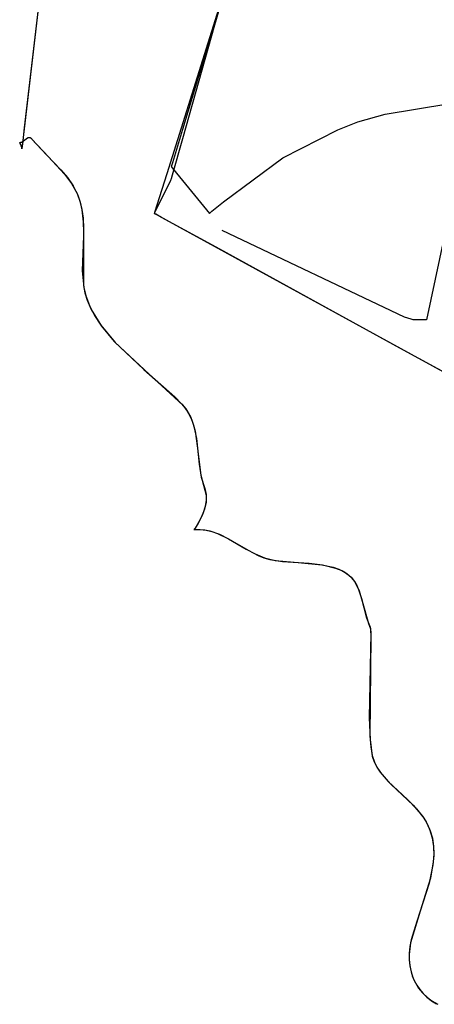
# Model space of a CAD drawing. Extents: x -3.81 to 3.8, y -2.54 to 5.19.
# Tile 54 of 93: x -1.21 to -0.92, y 0.24 to 0.93. Entities that reach past the tile are written whole.
import ezdxf

# ---------------------------------------------------------------- set-up
doc = ezdxf.new("R2010")
doc.units = 0

msp = doc.modelspace()

# ---------------------------------------------------------------- linework, layer by layer
at = {"layer": 'Layer 1', "color": 7, "linetype": 'CONTINUOUS'}
for p, q in [((-1.177739, 1.126575), (-1.211874, 0.836441)), ((-1.183728, 1.075674), (-1.210163, 0.850983)), ((-1.070169, 0.94821), (-1.077529, 0.923866)), ((-1.077309, 0.922716), (-1.07008, 0.948296)), ((-1.071568, 0.943898), (-1.11086, 0.819082)), ((-1.077529, 0.923866), (-1.099867, 0.849979)), ((-1.099649, 0.843664), (-1.077309, 0.922716)), ((-0.958646, 0.860688), (-0.914956, 0.867887)), ((-0.977766, 0.855342), (-0.958646, 0.860688)), ((-0.899343, 0.861087), (-0.929921, 0.717445)), ((-1.210163, 0.850983), (-1.211494, 0.839674)), ((-0.991549, 0.849591), (-0.977766, 0.855342)), ((-1.211021, 0.841797), (-1.208593, 0.843629)), ((-1.21071, 0.842013), (-1.207976, 0.844017)), ((-1.208593, 0.843629), (-1.208013, 0.843997)), ((-1.208013, 0.843997), (-1.207441, 0.844265)), ((-1.207976, 0.844017), (-1.207648, 0.844181)), ((-1.207648, 0.844181), (-1.207323, 0.844306)), ((-1.207441, 0.844265), (-1.207157, 0.844353)), ((-1.207323, 0.844306), (-1.206999, 0.844386)), ((-1.207157, 0.844353), (-1.206875, 0.844404)), ((-1.206999, 0.844386), (-1.206678, 0.844416)), ((-1.206875, 0.844404), (-1.206593, 0.844415)), ((-1.206678, 0.844416), (-1.206517, 0.84441)), ((-1.206593, 0.844415), (-1.206313, 0.844381)), ((-1.206517, 0.84441), (-1.206357, 0.84439)), ((-1.206357, 0.84439), (-1.206197, 0.844353)), ((-1.206313, 0.844381), (-1.206034, 0.844299)), ((-1.206197, 0.844353), (-1.206038, 0.844301)), ((-1.206038, 0.844301), (-1.205878, 0.844231)), ((-1.206034, 0.844299), (-1.205755, 0.844165)), ((-1.205878, 0.844231), (-1.205719, 0.844144)), ((-1.205755, 0.844165), (-1.205476, 0.843975)), ((-1.205719, 0.844144), (-1.2054, 0.843914)), ((-1.205476, 0.843975), (-1.205198, 0.843725)), ((-1.2054, 0.843914), (-1.205082, 0.843603)), ((-1.205198, 0.843725), (-1.20481, 0.843279)), ((-1.205082, 0.843603), (-1.204826, 0.843299)), ((-1.099867, 0.849979), (-1.106904, 0.826702)), ((-1.106821, 0.81829), (-1.099649, 0.843664)), ((-1.030032, 0.8302), (-0.991549, 0.849591)), ((-1.213353, 0.840884), (-1.213347, 0.840886)), ((-1.213353, 0.840884), (-1.213351, 0.840886)), ((-1.21334, 0.840857), (-1.213353, 0.840884)), ((-1.213351, 0.84088), (-1.213353, 0.840884)), ((-1.213351, 0.840886), (-1.212956, 0.840929)), ((-1.213348, 0.840874), (-1.213351, 0.84088)), ((-1.213343, 0.840863), (-1.213348, 0.840874)), ((-1.213347, 0.840886), (-1.213, 0.840922)), ((-1.213331, 0.840839), (-1.213343, 0.840863)), ((-1.213313, 0.840804), (-1.21334, 0.840857)), ((-1.213308, 0.840793), (-1.213331, 0.840839)), ((-1.21326, 0.840698), (-1.213313, 0.840804)), ((-1.213261, 0.8407), (-1.213308, 0.840793)), ((-1.213076, 0.84033), (-1.213261, 0.8407)), ((-1.213048, 0.840274), (-1.21326, 0.840698)), ((-1.212394, 0.838907), (-1.213076, 0.84033)), ((-1.212643, 0.839444), (-1.213048, 0.840274)), ((-1.213, 0.840922), (-1.212659, 0.840995)), ((-1.212956, 0.840929), (-1.212567, 0.841022)), ((-1.212659, 0.840995), (-1.212322, 0.841103)), ((-1.211999, 0.837948), (-1.212643, 0.839444)), ((-1.212567, 0.841022), (-1.212184, 0.841157)), ((-1.211906, 0.837677), (-1.212394, 0.838907)), ((-1.212322, 0.841103), (-1.211663, 0.841405)), ((-1.212184, 0.841157), (-1.211436, 0.841534)), ((-1.21181, 0.837334), (-1.211999, 0.837948)), ((-1.211777, 0.837176), (-1.211906, 0.837677)), ((-1.211808, 0.837004), (-1.211869, 0.836488)), ((-1.21176, 0.837071), (-1.21181, 0.837334)), ((-1.211494, 0.839674), (-1.211808, 0.837004)), ((-1.21179, 0.836571), (-1.211765, 0.836652)), ((-1.211748, 0.836963), (-1.211777, 0.837176)), ((-1.211774, 0.836618), (-1.211757, 0.836693)), ((-1.211765, 0.836652), (-1.21175, 0.836742)), ((-1.211744, 0.836843), (-1.21176, 0.837071)), ((-1.211757, 0.836693), (-1.211747, 0.836776)), ((-1.21175, 0.836742), (-1.211744, 0.836843)), ((-1.211747, 0.836776), (-1.211748, 0.836963)), ((-1.211663, 0.841405), (-1.211021, 0.841797)), ((-1.211436, 0.841534), (-1.21071, 0.842013)), ((-1.204826, 0.843299), (-1.193308, 0.830898)), ((-1.20481, 0.843279), (-1.194765, 0.832374)), ((-1.211874, 0.836441), (-1.211852, 0.836465)), ((-1.211873, 0.836448), (-1.211874, 0.836441)), ((-1.211874, 0.836441), (-1.211873, 0.836442)), ((-1.211869, 0.836488), (-1.211873, 0.836448)), ((-1.211873, 0.836442), (-1.211848, 0.83647)), ((-1.211852, 0.836465), (-1.211832, 0.836492)), ((-1.211848, 0.83647), (-1.211826, 0.836501)), ((-1.211832, 0.836492), (-1.211799, 0.836551)), ((-1.211826, 0.836501), (-1.211807, 0.836535)), ((-1.211807, 0.836535), (-1.21179, 0.836571)), ((-1.211799, 0.836551), (-1.211774, 0.836618)), ((-1.194765, 0.832374), (-1.184687, 0.821913)), ((-1.193308, 0.830898), (-1.18204, 0.818858)), ((-1.07137, 0.799501), (-1.030032, 0.8302)), ((-1.107682, 0.824131), (-1.107689, 0.824107)), ((-1.107689, 0.824107), (-1.107689, 0.824106)), ((-1.107689, 0.824106), (-1.107689, 0.824106)), ((-1.107689, 0.824106), (-1.107689, 0.824106)), ((-1.107689, 0.824106), (-1.107689, 0.824106)), ((-1.107689, 0.824106), (-1.107689, 0.824106)), ((-1.107689, 0.824106), (-1.107689, 0.824106)), ((-1.107689, 0.824106), (-1.107689, 0.824106)), ((-1.107689, 0.824106), (-1.107688, 0.824105)), ((-1.107688, 0.824105), (-1.107686, 0.824102)), ((-1.107686, 0.824102), (-1.10766, 0.824071)), ((-1.107561, 0.824529), (-1.107682, 0.824131)), ((-1.10766, 0.824071), (-1.107534, 0.823916)), ((-1.106904, 0.826702), (-1.107561, 0.824529)), ((-1.107534, 0.823916), (-1.107, 0.823264)), ((-1.107, 0.823264), (-1.101904, 0.817035)), ((-1.184687, 0.821913), (-1.180132, 0.816476)), ((-1.18204, 0.818858), (-1.177239, 0.812415)), ((-1.180132, 0.816476), (-1.176163, 0.810703)), ((-1.11086, 0.819082), (-1.117756, 0.797178)), ((-1.107525, 0.815798), (-1.106821, 0.81829)), ((-1.101904, 0.817035), (-1.081024, 0.791512)), ((-1.177239, 0.812415), (-1.173389, 0.805394)), ((-1.176163, 0.810703), (-1.172903, 0.804256)), ((-1.117066, 0.79646), (-1.110192, 0.810209)), ((-1.110192, 0.810209), (-1.107968, 0.814659)), ((-1.107968, 0.814659), (-1.107745, 0.815105)), ((-1.107745, 0.815105), (-1.107696, 0.815202)), ((-1.107696, 0.815202), (-1.107689, 0.815216)), ((-1.107689, 0.815217), (-1.107688, 0.81522)), ((-1.107689, 0.815216), (-1.107689, 0.815217)), ((-1.107689, 0.815217), (-1.107689, 0.815217)), ((-1.107689, 0.815217), (-1.107689, 0.815217)), ((-1.107689, 0.815217), (-1.107689, 0.815217)), ((-1.107689, 0.815217), (-1.107689, 0.815217)), ((-1.107688, 0.81522), (-1.107685, 0.815232)), ((-1.107685, 0.815232), (-1.107671, 0.815281)), ((-1.107671, 0.815281), (-1.107525, 0.815798)), ((-1.173389, 0.805394), (-1.171389, 0.79998)), ((-1.172903, 0.804256), (-1.171167, 0.799219)), ((-1.171389, 0.79998), (-1.169995, 0.794112)), ((-1.171167, 0.799219), (-1.169989, 0.794077)), ((-1.117756, 0.797178), (-1.119333, 0.792169)), ((-1.119272, 0.792046), (-1.117066, 0.79646)), ((-1.07934, 0.792988), (-1.07137, 0.799501)), ((-1.169995, 0.794112), (-1.169211, 0.788132)), ((-1.169989, 0.794077), (-1.168941, 0.783555)), ((-1.119536, 0.791521), (-1.119539, 0.791514)), ((-1.119539, 0.791512), (-1.119538, 0.791515)), ((-1.119539, 0.791514), (-1.119539, 0.791512)), ((-1.119539, 0.791512), (-1.119539, 0.791512)), ((-1.119539, 0.791512), (-1.119539, 0.791512)), ((-1.119539, 0.791512), (-1.119539, 0.791512)), ((-1.119539, 0.791512), (-1.119537, 0.79151)), ((-1.119537, 0.791511), (-1.119539, 0.791512)), ((-1.119539, 0.791512), (-1.119539, 0.791512)), ((-1.119539, 0.791512), (-1.119539, 0.791512)), ((-1.119539, 0.791512), (-1.119539, 0.791512)), ((-1.119539, 0.791512), (-1.119539, 0.791512)), ((-1.119539, 0.791512), (-1.119539, 0.791512)), ((-1.119538, 0.791515), (-1.119534, 0.791523)), ((-1.119402, 0.791437), (-1.119537, 0.791511)), ((-1.119537, 0.79151), (-1.119527, 0.791505)), ((-1.119527, 0.791552), (-1.119536, 0.791521)), ((-1.119534, 0.791523), (-1.119489, 0.791613)), ((-1.119488, 0.791676), (-1.119527, 0.791552)), ((-1.119527, 0.791505), (-1.119485, 0.791482)), ((-1.119489, 0.791613), (-1.119272, 0.792046)), ((-1.119333, 0.792169), (-1.119488, 0.791676)), ((-1.119485, 0.791482), (-1.119318, 0.791391)), ((-1.118519, 0.790953), (-1.119402, 0.791437)), ((-1.119318, 0.791391), (-1.117557, 0.790426)), ((-1.114449, 0.788723), (-1.118519, 0.790953)), ((-1.117557, 0.790426), (-1.109249, 0.785874)), ((-1.073854, 0.766479), (-1.114449, 0.788723)), ((-1.081024, 0.791512), (-1.081024, 0.791512)), ((-1.081024, 0.791512), (-1.081024, 0.791512)), ((-1.081024, 0.791512), (-1.081024, 0.791512)), ((-1.081024, 0.791512), (-1.081024, 0.791512)), ((-1.081024, 0.791512), (-1.081024, 0.791512)), ((-1.081024, 0.791512), (-1.081024, 0.791512)), ((-1.081024, 0.791512), (-1.081024, 0.791512)), ((-1.081024, 0.791512), (-1.081023, 0.791512)), ((-1.081023, 0.791513), (-1.08102, 0.791516)), ((-1.081023, 0.791512), (-1.081023, 0.791513)), ((-1.08102, 0.791516), (-1.081007, 0.791528)), ((-1.081007, 0.791528), (-1.080953, 0.79158)), ((-1.080953, 0.79158), (-1.080694, 0.791816)), ((-1.080694, 0.791816), (-1.07934, 0.792988)), ((-1.169211, 0.788132), (-1.168933, 0.775954)), ((-1.168941, 0.783555), (-1.168926, 0.741197)), ((-1.109249, 0.785874), (-0.940514, 0.693415)), ((-1.168933, 0.775954), (-1.169753, 0.751547)), ((-0.945087, 0.719332), (-1.072138, 0.779661)), ((-0.948401, 0.697737), (-1.073854, 0.766479)), ((-1.169753, 0.751547), (-1.168688, 0.739791)), ((-1.168926, 0.741197), (-1.1679, 0.736197)), ((-1.168688, 0.739791), (-1.167314, 0.734127)), ((-1.1679, 0.736197), (-1.166238, 0.73104)), ((-1.167314, 0.734127), (-1.164724, 0.727377)), ((-1.166238, 0.73104), (-1.163436, 0.724636)), ((-1.164724, 0.727377), (-1.161132, 0.720328)), ((-1.163436, 0.724636), (-1.156309, 0.712879)), ((-1.161132, 0.720328), (-1.156905, 0.713716)), ((-1.156905, 0.713716), (-1.146895, 0.701537)), ((-0.940511, 0.717761), (-0.945087, 0.719332)), ((-0.939129, 0.717465), (-0.940511, 0.717761)), ((-0.938269, 0.717445), (-0.939129, 0.717465)), ((-0.93677, 0.717445), (-0.938269, 0.717445)), ((-0.932556, 0.717445), (-0.93677, 0.717445)), ((-0.930565, 0.717445), (-0.932556, 0.717445)), ((-0.930142, 0.717445), (-0.930565, 0.717445)), ((-0.929962, 0.717445), (-0.930142, 0.717445)), ((-0.929931, 0.717445), (-0.929962, 0.717445)), ((-0.929925, 0.717445), (-0.929931, 0.717445)), ((-0.929922, 0.717445), (-0.929925, 0.717445)), ((-0.929921, 0.717445), (-0.929922, 0.717445)), ((-0.929921, 0.717445), (-0.929921, 0.717445)), ((-0.929921, 0.717445), (-0.929921, 0.717445)), ((-0.929921, 0.717445), (-0.929921, 0.717445)), ((-0.929921, 0.717445), (-0.929921, 0.717445)), ((-0.929921, 0.717445), (-0.929921, 0.717445)), ((-0.929921, 0.717445), (-0.929921, 0.717445)), ((-0.929921, 0.717445), (-0.929921, 0.717445)), ((-0.929921, 0.717445), (-0.929921, 0.717445)), ((-0.929921, 0.717445), (-0.929921, 0.717445)), ((-0.929921, 0.717445), (-0.929921, 0.717445)), ((-0.929921, 0.717445), (-0.929921, 0.717445)), ((-1.156309, 0.712879), (-1.14754, 0.70223)), ((-1.14754, 0.70223), (-1.126933, 0.682849)), ((-1.146895, 0.701537), (-1.123079, 0.679524)), ((-0.908133, 0.675672), (-0.948401, 0.697737)), ((-0.940514, 0.693415), (-0.910909, 0.677194)), ((-1.126933, 0.682849), (-1.105334, 0.663685)), ((-1.123079, 0.679524), (-1.099674, 0.657951)), ((-1.105334, 0.663685), (-1.100564, 0.658942)), ((-1.100564, 0.658942), (-1.097609, 0.655312)), ((-1.099674, 0.657951), (-1.096549, 0.653722)), ((-1.097609, 0.655312), (-1.095258, 0.651489)), ((-1.096549, 0.653722), (-1.094165, 0.649255)), ((-1.095258, 0.651489), (-1.093427, 0.647497)), ((-1.094165, 0.649255), (-1.092401, 0.644584)), ((-1.093427, 0.647497), (-1.092034, 0.64336)), ((-1.092401, 0.644584), (-1.091132, 0.639745)), ((-1.092034, 0.64336), (-1.090232, 0.634744)), ((-1.091132, 0.639745), (-1.089591, 0.629706)), ((-1.090232, 0.634744), (-1.08826, 0.616815)), ((-1.089591, 0.629706), (-1.08705, 0.609176)), ((-1.08826, 0.616815), (-1.086772, 0.607881)), ((-1.08705, 0.609176), (-1.083382, 0.595304)), ((-1.086772, 0.607881), (-1.084329, 0.599826)), ((-1.084329, 0.599826), (-1.083775, 0.597886)), ((-1.083775, 0.597886), (-1.083438, 0.595876)), ((-1.083493, 0.590483), (-1.084535, 0.585522)), ((-1.083374, 0.591693), (-1.084047, 0.587375)), ((-1.083313, 0.59292), (-1.083493, 0.590483)), ((-1.083438, 0.595876), (-1.083308, 0.593807)), ((-1.083382, 0.595304), (-1.083313, 0.59292)), ((-1.083308, 0.593807), (-1.083374, 0.591693)), ((-1.085368, 0.58302), (-1.087247, 0.578724)), ((-1.084535, 0.585522), (-1.086373, 0.580566)), ((-1.084047, 0.587375), (-1.085368, 0.58302)), ((-1.087247, 0.578724), (-1.089594, 0.574584)), ((-1.086373, 0.580566), (-1.088873, 0.575759)), ((-1.09185, 0.571314), (-1.091875, 0.571281)), ((-1.091875, 0.571281), (-1.091866, 0.571273)), ((-1.091784, 0.571403), (-1.091872, 0.571285)), ((-1.091872, 0.571285), (-1.091848, 0.571274)), ((-1.091866, 0.571273), (-1.087552, 0.571311)), ((-1.091799, 0.571382), (-1.09185, 0.571314)), ((-1.091848, 0.571274), (-1.088064, 0.571335)), ((-1.091698, 0.571517), (-1.091799, 0.571382)), ((-1.091607, 0.57164), (-1.091784, 0.571403)), ((-1.091498, 0.57179), (-1.091698, 0.571517)), ((-1.090915, 0.572603), (-1.091607, 0.57164)), ((-1.091101, 0.572339), (-1.091498, 0.57179)), ((-1.090329, 0.573457), (-1.091101, 0.572339)), ((-1.089594, 0.574584), (-1.090915, 0.572603)), ((-1.088873, 0.575759), (-1.090329, 0.573457)), ((-1.088064, 0.571335), (-1.084416, 0.570993)), ((-1.087552, 0.571311), (-1.083413, 0.57083)), ((-1.084416, 0.570993), (-1.08089, 0.570294)), ((-1.083413, 0.57083), (-1.079428, 0.569902)), ((-1.08089, 0.570294), (-1.074149, 0.568022)), ((-1.079428, 0.569902), (-1.075577, 0.568599)), ((-1.075577, 0.568599), (-1.068195, 0.565154)), ((-1.074149, 0.568022), (-1.067731, 0.564903)), ((-1.068195, 0.565154), (-1.054129, 0.556907)), ((-1.067731, 0.564903), (-1.055421, 0.557657)), ((-1.055421, 0.557657), (-1.049308, 0.554297)), ((-1.054129, 0.556907), (-1.047116, 0.55325)), ((-1.049308, 0.554297), (-1.042665, 0.551532)), ((-1.047116, 0.55325), (-1.043194, 0.551704)), ((-1.043194, 0.551704), (-1.039014, 0.550532)), ((-1.042665, 0.551532), (-1.035209, 0.54978)), ((-1.039014, 0.550532), (-1.030211, 0.549113)), ((-1.035209, 0.54978), (-1.019235, 0.548315)), ((-1.030211, 0.549113), (-1.011626, 0.547825)), ((-1.019235, 0.548315), (-1.002855, 0.546816)), ((-1.011626, 0.547825), (-1.002297, 0.546723)), ((-1.002855, 0.546816), (-0.994892, 0.545021)), ((-1.002297, 0.546723), (-0.993244, 0.544495)), ((-0.994892, 0.545021), (-0.991027, 0.54368)), ((-0.993244, 0.544495), (-0.988956, 0.542754)), ((-0.991027, 0.54368), (-0.987506, 0.541977)), ((-0.988956, 0.542754), (-0.98536, 0.540583)), ((-0.987506, 0.541977), (-0.984561, 0.539971)), ((-0.98536, 0.540583), (-0.983827, 0.539357)), ((-0.984561, 0.539971), (-0.982123, 0.537691)), ((-0.983827, 0.539357), (-0.982453, 0.538044)), ((-0.982453, 0.538044), (-0.980132, 0.53518)), ((-0.982123, 0.537691), (-0.980124, 0.535168)), ((-0.980132, 0.53518), (-0.978294, 0.532037)), ((-0.980124, 0.535168), (-0.978494, 0.53243)), ((-0.978494, 0.53243), (-0.977164, 0.529509)), ((-0.978294, 0.532037), (-0.976835, 0.528659)), ((-0.977164, 0.529509), (-0.975129, 0.523236)), ((-0.976835, 0.528659), (-0.974644, 0.52138)), ((-0.975129, 0.523236), (-0.971623, 0.509806)), ((-0.974644, 0.52138), (-0.970282, 0.505978)), ((-0.971623, 0.509806), (-0.969194, 0.50341)), ((-0.970282, 0.505978), (-0.969045, 0.502884)), ((-0.969194, 0.50341), (-0.968943, 0.502378)), ((-0.969045, 0.502884), (-0.968806, 0.501396)), ((-0.968943, 0.502378), (-0.968632, 0.49908)), ((-0.968806, 0.501396), (-0.96856, 0.496894)), ((-0.968632, 0.49908), (-0.96974, 0.440213)), ((-0.96856, 0.496894), (-0.969383, 0.427604)), ((-0.96974, 0.440213), (-0.969218, 0.425078)), ((-0.969383, 0.427604), (-0.968737, 0.420037)), ((-0.969218, 0.425078), (-0.967593, 0.413529)), ((-0.968737, 0.420037), (-0.96768, 0.41388)), ((-0.96768, 0.41388), (-0.966153, 0.409314)), ((-0.967593, 0.413529), (-0.96626, 0.409563)), ((-0.96626, 0.409563), (-0.964421, 0.405915)), ((-0.966153, 0.409314), (-0.963974, 0.40517)), ((-0.964421, 0.405915), (-0.962121, 0.402422)), ((-0.963974, 0.40517), (-0.961215, 0.401222)), ((-0.962121, 0.402422), (-0.956457, 0.395792)), ((-0.961215, 0.401222), (-0.954433, 0.393749)), ((-0.956457, 0.395792), (-0.943116, 0.383192)), ((-0.954433, 0.393749), (-0.939159, 0.379346)), ((-0.943116, 0.383192), (-0.93672, 0.376781)), ((-0.939159, 0.379346), (-0.932579, 0.371762)), ((-0.93672, 0.376781), (-0.931359, 0.370006)), ((-0.932579, 0.371762), (-0.929971, 0.367731)), ((-0.931359, 0.370006), (-0.929267, 0.366412)), ((-0.929971, 0.367731), (-0.927644, 0.362704)), ((-0.929267, 0.366412), (-0.927225, 0.361552)), ((-0.927644, 0.362704), (-0.925846, 0.356643)), ((-0.927225, 0.361552), (-0.925759, 0.356236)), ((-0.925846, 0.356643), (-0.924944, 0.350473)), ((-0.925759, 0.356236), (-0.924974, 0.350837)), ((-0.924974, 0.350837), (-0.924794, 0.345362)), ((-0.924944, 0.350473), (-0.924826, 0.344204)), ((-0.924826, 0.344204), (-0.92538, 0.337846)), ((-0.924794, 0.345362), (-0.925144, 0.339817)), ((-0.92538, 0.337846), (-0.928058, 0.3249)), ((-0.925144, 0.339817), (-0.927136, 0.328543)), ((-0.928058, 0.3249), (-0.936559, 0.298351)), ((-0.927136, 0.328543), (-0.934189, 0.305437)), ((-0.934189, 0.305437), (-0.940903, 0.283408)), ((-0.936559, 0.298351), (-0.940438, 0.285449)), ((-0.940903, 0.283408), (-0.941885, 0.275434)), ((-0.940438, 0.285449), (-0.941365, 0.28084)), ((-0.941885, 0.275434), (-0.941861, 0.271551)), ((-0.941844, 0.276295), (-0.941875, 0.271843)), ((-0.941365, 0.28084), (-0.941844, 0.276295)), ((-0.941875, 0.271843), (-0.941459, 0.267513)), ((-0.941861, 0.271551), (-0.941496, 0.267762)), ((-0.941496, 0.267762), (-0.940787, 0.264087)), ((-0.941459, 0.267513), (-0.940595, 0.263333)), ((-0.940787, 0.264087), (-0.939737, 0.260545)), ((-0.940595, 0.263333), (-0.939285, 0.259332)), ((-0.939737, 0.260545), (-0.938345, 0.257155)), ((-0.939285, 0.259332), (-0.937529, 0.255538)), ((-0.938345, 0.257155), (-0.936612, 0.253936)), ((-0.937529, 0.255538), (-0.935327, 0.25198)), ((-0.936612, 0.253936), (-0.934537, 0.250908)), ((-0.935327, 0.25198), (-0.932679, 0.248687)), ((-0.934537, 0.250908), (-0.932121, 0.248089)), ((-0.932679, 0.248687), (-0.929586, 0.245687)), ((-0.932121, 0.248089), (-0.929365, 0.245499)), ((-0.929586, 0.245687), (-0.926049, 0.243009)), ((-0.929365, 0.245499), (-0.926268, 0.243157)), ((-0.926268, 0.243157), (-0.922831, 0.241081)), ((-0.926049, 0.243009), (-0.921974, 0.240635))]:
    msp.add_line(p, q, dxfattribs=at)

doc.saveas('drawing.dxf')
